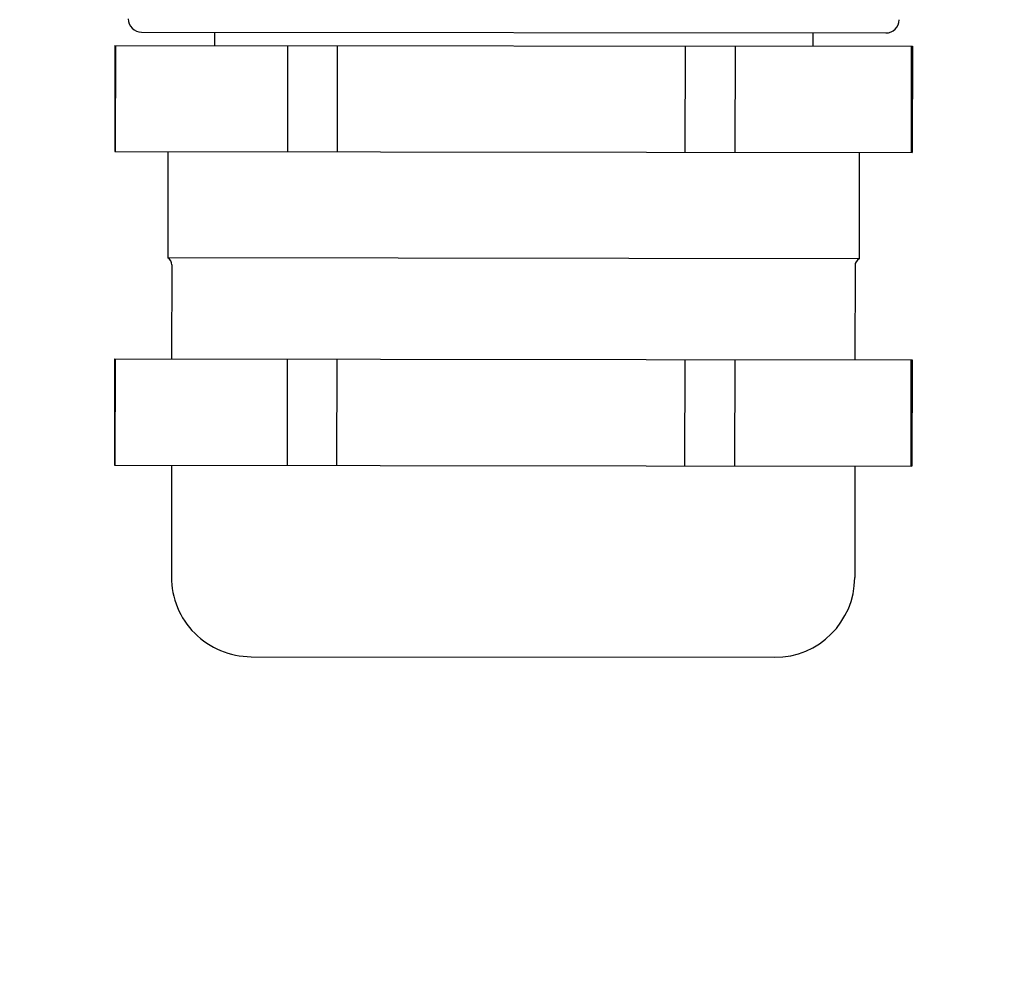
# Model space of a CAD drawing. Header units: millimetres. Extents: x 4086 to 10416, y 123 to 1549.
# Tile 221 of 256: x 9414 to 9420, y 563 to 569. Entities that reach past the tile are written whole.
import ezdxf

# ---------------------------------------------------------------- set-up
doc = ezdxf.new("R2010")
doc.units = ezdxf.units.MM
doc.layers.add('中心线', color=7, linetype='Continuous')
doc.layers.add('运动范围', color=7, linetype='Continuous')
doc.styles.add('思源黑', font='SourceHanSansCN-Normal.ttf')
doc.dimstyles.new('尺寸标注_1_6比例中六', dxfattribs={"dimtxt": 10, "dimasz": 8, "dimexe": 2, "dimexo": 1.5, "dimgap": 1, "dimtad": 1, "dimdec": 1, "dimlfac": 6, "dimdsep": 46, "dimtxsty": '思源黑', "dimcen": 0.09, "dimadec": 0, "dimazin": 0, "dimtp": 0.01, "dimtm": 0.01, "dimtfac": 1, "dimtdec": 1, "dimtofl": 0, "dimtmove": 0, "dimatfit": 3, "dimfxl": 1, "dimtolj": 1, "dimarcsym": 0})
doc.dimstyles.new('尺寸标注_1_6比例中六弯折', dxfattribs={"dimtxt": 10, "dimasz": 8, "dimexe": 2, "dimexo": 1.5, "dimgap": 1, "dimtad": 1, "dimtih": 1, "dimtoh": 1, "dimdec": 1, "dimlfac": 6, "dimdsep": 46, "dimtxsty": '思源黑', "dimcen": 0.09, "dimadec": 0, "dimazin": 0, "dimtp": 0.01, "dimtm": 0.01, "dimtfac": 1, "dimtdec": 1, "dimtofl": 0, "dimtmove": 0, "dimatfit": 3, "dimfxl": 1, "dimtolj": 1, "dimarcsym": 0})

# ---------------------------------------------------------------- blocks, each defined once
blk = doc.blocks.new('*D680')
at = {"layer": 'Defpoints', "color": 0}
for p in [(9364.7578, 590.0128), (9588.057, 409.4521)]:
    blk.add_point(p, dxfattribs=at)
at = {"layer": '中心线', "color": 0}
for p, q in [((9364.7578, 589.9228), (9364.7578, 590.1028)), ((9364.6678, 590.0128), (9364.8478, 590.0128))]:
    blk.add_line(p, q, dxfattribs=at)
at = {"layer": '中心线', "color": 0, "lineweight": -2}
for p in [(9594.2778, 404.422), (9657.0347, 383.9129)]:
    blk.add_line(p, (9619.6413, 383.9129), dxfattribs=at)
at = {"layer": '中心线', "color": 0}
blk.add_solid([(9595.1161, 405.4587), (9593.4394, 403.3852), (9588.057, 409.4521)], dxfattribs=at)
at = {"layer": '中心线', "color": 0, "insert": (9638.838, 395.2818), "char_height": 10, "attachment_point": 2, "style": '思源黑'}
blk.add_mtext('\\A1;R1723', dxfattribs=at)
blk = doc.blocks.new('*D683')
at = {"layer": 'Defpoints', "color": 0}
for p in [(9438.2796, 590.0128), (9439.0222, 590.0128), (9292.3531, 577.2459), (9291.6217, 577.1169), (9331.7173, 513.4163)]:
    blk.add_point(p, dxfattribs=at)
at = {"layer": '运动范围', "color": 0, "linetype": 'Continuous', "lineweight": -2}
for p, q in [((9440.5222, 590.0128), (9450.1767, 590.0128)), ((9290.1445, 576.8565), (9280.6367, 575.18))]:
    blk.add_line(p, q, dxfattribs=at)
blk.add_arc((9364.7578, 590.0128), 83.4188, 195.496866, 354.503134, dxfattribs=at)
at = {"layer": '运动范围', "color": 0}
for points in [[(9449.1249, 581.9581), (9446.4613, 582.086), (9448.1767, 590.0128)], [(9285.6722, 568.0187), (9283.0713, 567.4303), (9282.6064, 575.5273)]]:
    blk.add_solid(points, dxfattribs=at)
at = {"layer": '运动范围', "color": 0, "insert": (9385.9544, 521.3944), "char_height": 10, "attachment_point": 2, "rotation": 17.16616, "style": '思源黑'}
blk.add_mtext('-\\A1;170%%d', dxfattribs=at)

msp = doc.modelspace()

# ---------------------------------------------------------------- linework, layer by layer
at = {"layer": '运动范围', "color": 7, "linetype": 'Continuous'}
for p, q in [((9414.8941, 568.6882), (9419.5607, 568.6827)), ((9415.3524, 568.6876), (9415.3523, 568.6043)), ((9419.1024, 568.6833), (9419.1023, 568.5999)), ((9414.7273, 568.605), (9414.7265, 567.9384)), ((9414.7273, 568.605), (9419.7273, 568.5992)), ((9414.732, 567.9383), (9414.7327, 568.605)), ((9415.81, 568.6038), (9415.8093, 567.9371)), ((9416.122, 567.9367), (9416.1228, 568.6034)), ((9418.3022, 568.6009), (9418.3014, 567.9342)), ((9418.6166, 567.9338), (9418.6174, 568.6005)), ((9419.7195, 568.5992), (9419.7187, 567.9325)), ((9419.7273, 568.5992), (9419.7265, 567.9325)), ((9414.7265, 567.9384), (9419.7265, 567.9325)), ((9415.0598, 567.938), (9415.0591, 567.2713)), ((9419.3932, 567.9329), (9419.3924, 567.2663)), ((9419.3924, 567.2663), (9415.0591, 567.2713)), ((9415.084, 567.228), (9415.0833, 566.6379)), ((9419.3674, 567.223), (9419.3667, 566.633)), ((9414.725, 566.6384), (9414.7242, 565.9717)), ((9414.725, 566.6384), (9419.725, 566.6325)), ((9414.7297, 565.9717), (9414.7304, 566.6383)), ((9415.8078, 566.6371), (9415.807, 565.9704)), ((9416.1198, 565.9701), (9416.1205, 566.6367)), ((9418.2999, 566.6342), (9418.2992, 565.9675)), ((9418.6143, 565.9672), (9418.6151, 566.6338)), ((9419.7172, 566.6325), (9419.7164, 565.9659)), ((9419.725, 566.6325), (9419.7242, 565.9659)), ((9414.7242, 565.9717), (9419.7242, 565.9659)), ((9415.0826, 565.9713), (9415.0817, 565.2713)), ((9419.3659, 565.9663), (9419.3651, 565.2663)), ((9415.5812, 564.7707), (9418.8645, 564.7669))]:
    msp.add_line(p, q, dxfattribs=at)
for centre, radius, start, end in [((9364.7578, 590.0128), 287.1667, 190, 18.680108), ((9364.7578, 590.0128), 52.2667, 190, 170), ((9414.8942, 568.7715), 0.0833, 179.93333, 269.93333), ((9419.5608, 568.7661), 0.0833, 269.93333, 359.93333), ((9415.034, 567.228), 0.05, 359.93333, 59.93333), ((9419.4174, 567.2229), 0.05, 119.93333, 179.93333), ((9415.5817, 565.2707), 0.5, 179.93333, 269.93333), ((9418.8651, 565.2669), 0.5, 269.93333, 359.93333)]:
    msp.add_arc(centre, radius, start, end, dxfattribs=at)

# ---------------------------------------------------------------- dimensions: what is measured, and where the dimension line sits
at = {"layer": '中心线', "color": 7}
dim = msp.add_radius_dim(center=(9364.7578, 590.0128), mpoint=(9588.057, 409.4521), dimstyle='尺寸标注_1_6比例中六弯折', dxfattribs=at)
dim.commit()
dim.dimension.update_dxf_attribs({"geometry": '*D680', "text_midpoint": (9638.838, 383.9129), "dimtype": 164})
at = {"layer": '运动范围', "color": 7, "linetype": 'Continuous'}
dim = msp.add_angular_dim_2l(base=(9331.7173, 513.4163), line1=((9292.3531, 577.2459), (9291.6217, 577.1169)), line2=((9438.2796, 590.0128), (9439.0222, 590.0128)), text='-<>', dimstyle='尺寸标注_1_6比例中六', dxfattribs=at)
dim.commit()
dim.dimension.update_dxf_attribs({"geometry": '*D683', "text_midpoint": (9389.3784, 510.3101), "dimtype": 162})

doc.saveas('drawing.dxf')
